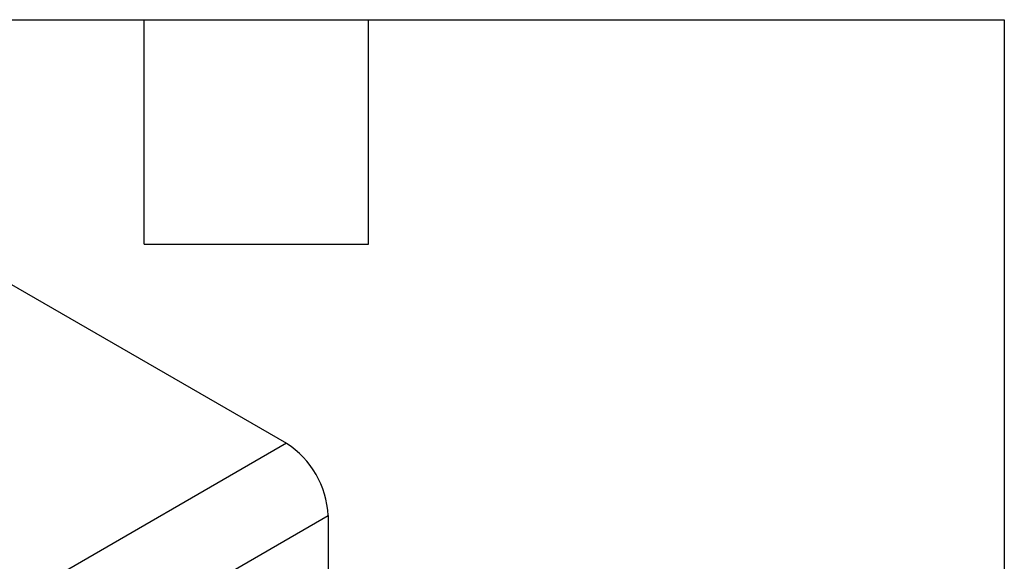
# Model space of a CAD drawing. Header units: millimetres. Extents: x 19 to 819, y 19 to 629.
# Tile 27 of 27: x 719 to 819, y 573 to 629. Entities that reach past the tile are written whole.
import ezdxf

# ---------------------------------------------------------------- set-up
doc = ezdxf.new("R2010")
doc.units = ezdxf.units.MM
doc.header["$LTSCALE"] = 3
doc.layers.add('TEXT', color=140, linetype='Continuous', lineweight=25)

msp = doc.modelspace()

# ---------------------------------------------------------------- linework, layer by layer
for p, q in [((716.889, 602.319), (746.015, 585.505)), ((746.015, 585.505), (717.831, 569.235)), ((722.074, 561.886), (750.257, 578.156)), ((750.257, 578.156), (750.257, 569.048))]:
    msp.add_line(p, q)
msp.add_arc((741.046, 577.737), 9.221, 2.60548, 57.39452)
at = {"layer": 'TEXT'}
for p, q in [((19.05, 628.65), (819.15, 628.65)), ((731.52, 605.79), (731.52, 628.65)), ((754.38, 605.79), (754.38, 628.65)), ((819.15, 628.65), (819.15, 19.05)), ((731.52, 605.79), (754.38, 605.79))]:
    msp.add_line(p, q, dxfattribs=at)

doc.saveas('drawing.dxf')
